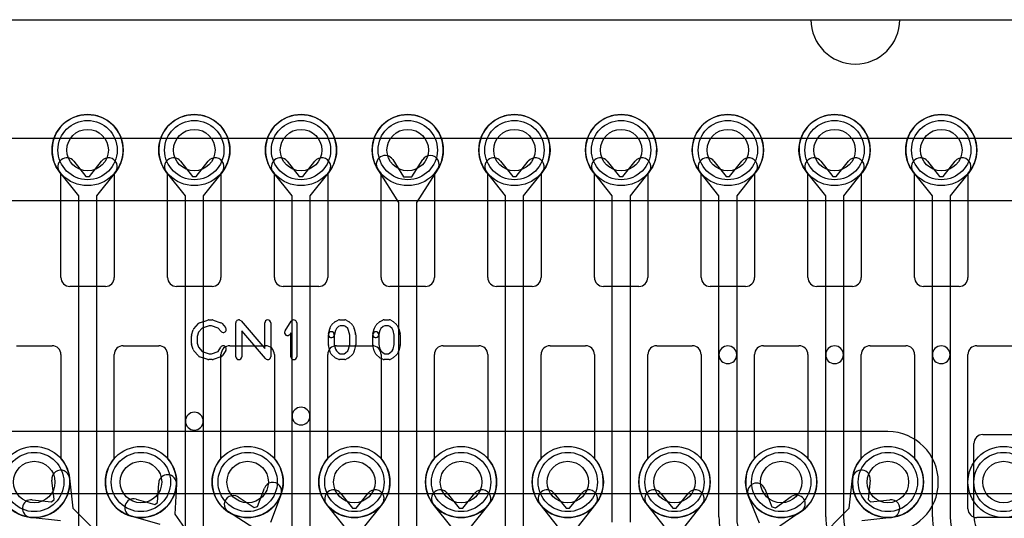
# Model space of a CAD drawing. Extents: x -0.8 to 20.5, y -0.5 to 20.
# Tile 19 of 20: x 7.6 to 15.9, y 15.8 to 20. Entities that reach past the tile are written whole.
import ezdxf

# ---------------------------------------------------------------- set-up
doc = ezdxf.new("R2010")
doc.units = 0
for name, color, linetype in [('Hole', 1, 'CONTINUOUS'), ('L1', 3, 'CONTINUOUS'), ('L2', 3, 'CONTINUOUS'), ('L3', 3, 'CONTINUOUS'), ('L4', 3, 'CONTINUOUS'), ('Outline', 7, 'CONTINUOUS'), ('PartsArea-A', 111, 'CONTINUOUS'), ('PartsArea-B', 111, 'CONTINUOUS'), ('PartsSilk-A', 221, 'CONTINUOUS'), ('Resist-A', 2, 'CONTINUOUS'), ('Resist-B', 2, 'CONTINUOUS')]:
    doc.layers.add(name, color=color, linetype=linetype)

msp = doc.modelspace()

# ---------------------------------------------------------------- linework, layer by layer
at = {"layer": 'Hole'}
for centre in [(8.2, 18.9), (9.1, 18.9), (10, 18.9), (10.9, 18.9), (11.8, 18.9), (12.7, 18.9), (13.6, 18.9), (14.5, 18.9), (15.4, 18.9), (7.75, 16.1), (8.65, 16.1), (9.55, 16.1), (10.45, 16.1), (11.35, 16.1), (12.25, 16.1), (13.15, 16.1), (14.05, 16.1), (14.95, 16.1), (15.925, 16.1)]:
    msp.add_circle(centre, 0.175, dxfattribs=at)
at = {"layer": 'L1'}
for p, q in [((7.975, 17.825), (7.975, 18.70157)), ((8.425, 18.70157), (8.425, 17.825)), ((8.875, 17.825), (8.875, 18.70157)), ((9.325, 18.70157), (9.325, 17.825)), ((9.775, 17.825), (9.775, 18.70157)), ((10.225, 18.70157), (10.225, 17.825)), ((10.675, 17.825), (10.675, 18.70157)), ((11.125, 18.70157), (11.125, 17.825)), ((11.575, 17.825), (11.575, 18.70157)), ((12.025, 18.70157), (12.025, 17.825)), ((12.475, 17.825), (12.475, 18.70157)), ((12.925, 18.70157), (12.925, 17.825)), ((13.375, 17.825), (13.375, 18.70157)), ((13.825, 18.70157), (13.825, 17.825)), ((14.275, 17.825), (14.275, 18.70157)), ((14.725, 18.70157), (14.725, 17.825)), ((15.175, 17.825), (15.175, 18.70157)), ((15.625, 18.70157), (15.625, 17.825)), ((8.35, 17.75), (8.05, 17.75)), ((9.25, 17.75), (8.95, 17.75)), ((10.15, 17.75), (9.85, 17.75)), ((11.05, 17.75), (10.75, 17.75)), ((11.95, 17.75), (11.65, 17.75)), ((12.85, 17.75), (12.55, 17.75)), ((13.75, 17.75), (13.45, 17.75)), ((14.65, 17.75), (14.35, 17.75)), ((15.55, 17.75), (15.25, 17.75)), ((7.6, 17.25), (7.9, 17.25)), ((8.5, 17.25), (8.8, 17.25)), ((9.4, 17.25), (9.7, 17.25)), ((10.3, 17.25), (10.6, 17.25)), ((11.2, 17.25), (11.5, 17.25)), ((12.1, 17.25), (12.4, 17.25)), ((13, 17.25), (13.3, 17.25)), ((13.9, 17.25), (14.2, 17.25)), ((14.8, 17.25), (15.1, 17.25)), ((15.7, 17.25), (16.425, 17.25)), ((7.975, 17.175), (7.975, 16.29843)), ((8.425, 16.29843), (8.425, 17.175)), ((8.875, 17.175), (8.875, 16.29843)), ((9.325, 16.29843), (9.325, 17.175)), ((9.775, 17.175), (9.775, 16.29843)), ((10.225, 16.29843), (10.225, 17.175)), ((10.675, 17.175), (10.675, 16.29843)), ((11.125, 16.29843), (11.125, 17.175)), ((11.575, 17.175), (11.575, 16.29843)), ((12.025, 16.29843), (12.025, 17.175)), ((12.475, 17.175), (12.475, 16.29843)), ((12.925, 16.29843), (12.925, 17.175)), ((13.375, 17.175), (13.375, 16.29843)), ((13.825, 16.29843), (13.825, 17.175)), ((14.275, 17.175), (14.275, 16.29843)), ((14.725, 16.29843), (14.725, 17.175)), ((15.175, 17.175), (15.175, 16.29843)), ((15.625, 15.875), (15.625, 17.175)), ((13.91091, 16.04385), (13.9722, 15.89203)), ((13.86715, 15.75152), (13.77181, 15.98769)), ((14.00048, 15.88354), (14.13521, 15.97655)), ((13.9722, 15.89203), (14.00048, 15.88354)), ((14.22043, 15.85311), (14.01083, 15.70841)), ((16.425, 15.8), (15.7, 15.8))]:
    msp.add_line(p, q, dxfattribs=at)
for centre in [(8.2, 18.9), (9.1, 18.9), (10, 18.9), (10.9, 18.9), (11.8, 18.9), (12.7, 18.9), (13.6, 18.9), (14.5, 18.9), (15.4, 18.9), (7.75, 16.1), (8.65, 16.1), (9.55, 16.1), (10.45, 16.1), (11.35, 16.1), (12.25, 16.1), (13.15, 16.1), (14.05, 16.1), (14.95, 16.1), (15.925, 16.1)]:
    msp.add_circle(centre, 0.3, dxfattribs=at)
for centre, radius, start, end in [((8.2, 18.9), 0.3, -41.409429, -138.590571), ((9.1, 18.9), 0.3, -41.409429, -138.590571), ((10, 18.9), 0.3, -41.409429, -138.590571), ((10.9, 18.9), 0.3, -41.409429, -138.590571), ((11.8, 18.9), 0.3, -41.409429, -138.590571), ((12.7, 18.9), 0.3, -41.409429, -138.590571), ((13.6, 18.9), 0.3, -41.409429, -138.590571), ((14.5, 18.9), 0.3, -41.409429, -138.590571), ((15.4, 18.9), 0.3, -41.409429, -138.590571), ((8.05, 17.825), 0.075, 180, -90), ((8.35, 17.825), 0.075, -90, 0), ((8.95, 17.825), 0.075, 180, -90), ((9.25, 17.825), 0.075, -90, 0), ((9.85, 17.825), 0.075, 180, -90), ((10.15, 17.825), 0.075, -90, 0), ((10.75, 17.825), 0.075, 180, -90), ((11.05, 17.825), 0.075, -90, 0), ((11.65, 17.825), 0.075, 180, -90), ((11.95, 17.825), 0.075, -90, 0), ((12.55, 17.825), 0.075, 180, -90), ((12.85, 17.825), 0.075, -90, 0), ((13.45, 17.825), 0.075, 180, -90), ((13.75, 17.825), 0.075, -90, 0), ((14.35, 17.825), 0.075, 180, -90), ((14.65, 17.825), 0.075, -90, 0), ((15.25, 17.825), 0.075, 180, -90), ((15.55, 17.825), 0.075, -90, 0), ((7.9, 17.175), 0.075, 0, 90), ((8.5, 17.175), 0.075, 90, 180), ((8.8, 17.175), 0.075, 0, 90), ((9.4, 17.175), 0.075, 90, 180), ((9.7, 17.175), 0.075, 0, 90), ((10.3, 17.175), 0.075, 90, 180), ((10.6, 17.175), 0.075, 0, 90), ((11.2, 17.175), 0.075, 90, 180), ((11.5, 17.175), 0.075, 0, 90), ((12.1, 17.175), 0.075, 90, 180), ((12.4, 17.175), 0.075, 0, 90), ((13, 17.175), 0.075, 90, 180), ((13.3, 17.175), 0.075, 0, 90), ((13.9, 17.175), 0.075, 90, 180), ((14.2, 17.175), 0.075, 0, 90), ((14.8, 17.175), 0.075, 90, 180), ((15.1, 17.175), 0.075, 0, 90), ((15.7, 17.175), 0.075, 90, 180), ((7.75, 16.1), 0.3, 138.590571, 41.409429), ((8.65, 16.1), 0.3, 138.590571, 41.409429), ((9.55, 16.1), 0.3, 138.590571, 41.409429), ((10.45, 16.1), 0.3, 138.590571, 41.409429), ((11.35, 16.1), 0.3, 138.590571, 41.409429), ((12.25, 16.1), 0.3, 138.590571, 41.409429), ((13.15, 16.1), 0.3, 138.590571, 41.409429), ((14.05, 16.1), 0.3, 138.590571, 41.409429), ((14.95, 16.1), 0.3, 138.590571, 41.409429), ((13.84136, 16.01577), 0.075, 21.985818, -158.016105), ((14.17782, 15.91483), 0.075, -55.379737, 124.619202), ((15.7, 15.875), 0.075, 180, -90)]:
    msp.add_arc(centre, radius, start, end, dxfattribs=at)
at = {"layer": 'L2'}
for p, q in [((8.08291, 18.80625), (8.18524, 18.67844)), ((8.21476, 18.67844), (8.31709, 18.80625)), ((8.98291, 18.80625), (9.08524, 18.67844)), ((9.11476, 18.67844), (9.21709, 18.80625)), ((9.88291, 18.80625), (9.98524, 18.67844)), ((10.01476, 18.67844), (10.11709, 18.80625)), ((10.77335, 18.81964), (10.86495, 18.67526)), ((10.93505, 18.67526), (11.02665, 18.81964)), ((11.68291, 18.80625), (11.78524, 18.67844)), ((11.81476, 18.67844), (11.91709, 18.80625)), ((12.58291, 18.80625), (12.68524, 18.67844)), ((12.71476, 18.67844), (12.81709, 18.80625)), ((13.48291, 18.80625), (13.58524, 18.67844)), ((13.61476, 18.67844), (13.71709, 18.80625)), ((14.38291, 18.80625), (14.48524, 18.67844)), ((14.51476, 18.67844), (14.61709, 18.80625)), ((15.28291, 18.80625), (15.38524, 18.67844)), ((15.41476, 18.67844), (15.51709, 18.80625)), ((8.125, 18.51367), (7.96581, 18.71249)), ((8.43419, 18.71249), (8.275, 18.51367)), ((9.025, 18.51367), (8.86581, 18.71249)), ((9.33419, 18.71249), (9.175, 18.51367)), ((9.925, 18.51367), (9.76581, 18.71249)), ((10.23419, 18.71249), (10.075, 18.51367)), ((10.825, 18.45822), (10.64669, 18.73928)), ((11.15331, 18.73928), (10.975, 18.45822)), ((11.725, 18.51367), (11.56581, 18.71249)), ((12.03419, 18.71249), (11.875, 18.51367)), ((12.625, 18.51367), (12.46581, 18.71249)), ((12.93419, 18.71249), (12.775, 18.51367)), ((13.525, 18.51367), (13.36581, 18.71249)), ((13.83419, 18.71249), (13.675, 18.51367)), ((14.425, 18.51367), (14.26581, 18.71249)), ((14.73419, 18.71249), (14.575, 18.51367)), ((15.325, 18.51367), (15.16581, 18.71249)), ((15.63419, 18.71249), (15.475, 18.51367)), ((8.18524, 18.67844), (8.21476, 18.67844)), ((9.08524, 18.67844), (9.11476, 18.67844)), ((9.98524, 18.67844), (10.01476, 18.67844)), ((10.86495, 18.67526), (10.93505, 18.67526)), ((11.78524, 18.67844), (11.81476, 18.67844)), ((12.68524, 18.67844), (12.71476, 18.67844)), ((13.58524, 18.67844), (13.61476, 18.67844)), ((14.48524, 18.67844), (14.51476, 18.67844)), ((15.38524, 18.67844), (15.41476, 18.67844)), ((8.125, 14.56106), (8.125, 18.51367)), ((8.275, 18.51367), (8.275, 14.56106)), ((9.025, 16.6133), (9.025, 18.51367)), ((9.175, 18.51367), (9.175, 16.6133)), ((9.925, 16.65646), (9.925, 18.51367)), ((10.075, 18.51367), (10.075, 16.65646)), ((10.825, 14.91106), (10.825, 18.45822)), ((10.975, 18.45822), (10.975, 14.91106)), ((11.725, 15.26106), (11.725, 18.51367)), ((11.875, 18.51367), (11.875, 15.26106)), ((12.625, 15.76106), (12.625, 18.51367)), ((12.775, 18.51367), (12.775, 15.76106)), ((13.525, 17.17355), (13.525, 18.51367)), ((13.675, 18.51367), (13.675, 17.17355)), ((14.425, 17.17355), (14.425, 18.51367)), ((14.575, 18.51367), (14.575, 17.17355)), ((15.325, 17.17355), (15.325, 18.51367)), ((15.475, 18.51367), (15.475, 17.17355)), ((13.525, 15.80711), (13.525, 17.17355)), ((13.675, 17.17355), (13.675, 15.80711)), ((14.425, 15.80711), (14.425, 17.17355)), ((14.575, 17.17355), (14.575, 15.80711)), ((15.325, 15.80711), (15.325, 17.17355)), ((15.475, 17.17355), (15.475, 15.80711)), ((9.025, 14.68661), (9.025, 16.6133)), ((9.175, 16.6133), (9.175, 14.68661)), ((9.925, 14.77293), (9.925, 16.65646)), ((10.075, 16.65646), (10.075, 14.77293)), ((15.74997, 16.5), (16.28448, 16.49999)), ((15.675, 15.80711), (15.675, 16.42503))]:
    msp.add_line(p, q, dxfattribs=at)
for centre in [(8.2, 18.9), (9.1, 18.9), (10, 18.9), (10.9, 18.9), (11.8, 18.9), (12.7, 18.9), (13.6, 18.9), (14.5, 18.9), (15.4, 18.9), (15.925, 16.1)]:
    msp.add_circle(centre, 0.3, dxfattribs=at)
for centre, radius, start, end in [((10.71002, 18.77946), 0.075, 32.393266, -147.607741), ((11.08998, 18.77946), 0.075, -32.393266, 147.607741), ((8.02436, 18.75937), 0.075, 38.683668, -141.317266), ((8.37564, 18.75937), 0.075, -38.683668, 141.317266), ((8.92436, 18.75937), 0.075, 38.683668, -141.317266), ((9.27564, 18.75937), 0.075, -38.683668, 141.317266), ((9.82436, 18.75937), 0.075, 38.683668, -141.317266), ((10.17564, 18.75937), 0.075, -38.683668, 141.317266), ((11.62436, 18.75937), 0.075, 38.683668, -141.317266), ((11.97564, 18.75937), 0.075, -38.683668, 141.317266), ((12.52436, 18.75937), 0.075, 38.683668, -141.317266), ((12.87564, 18.75937), 0.075, -38.683668, 141.317266), ((13.42436, 18.75937), 0.075, 38.683668, -141.317266), ((13.77564, 18.75937), 0.075, -38.683668, 141.317266), ((14.32436, 18.75937), 0.075, 38.683668, -141.317266), ((14.67564, 18.75937), 0.075, -38.683668, 141.317266), ((15.22436, 18.75937), 0.075, 38.683668, -141.317266), ((15.57564, 18.75937), 0.075, -38.683668, 141.317266), ((13.6, 17.17355), 0.075, 0, 180), ((14.5, 17.17355), 0.075, 0, 180), ((15.4, 17.17355), 0.075, 0, 180), ((13.6, 17.17355), 0.075, 180, 0), ((14.5, 17.17355), 0.075, 180, 0), ((15.4, 17.17355), 0.075, 180, 0), ((10, 16.65646), 0.075, 0, 180), ((9.1, 16.6133), 0.075, 0, 180), ((9.1, 16.6133), 0.075, 180, 0), ((10, 16.65646), 0.075, 180, 0), ((15.74997, 16.42503), 0.07497, 90, 180), ((14.1, 15.8071), 0.575, 179.999004, -135), ((14.1, 15.8071), 0.425, 179.998652, -135), ((15, 15.80711), 0.575, 180, -134.999295), ((15, 15.80711), 0.425, 180, -135), ((15.9, 15.80711), 0.575, 180, -134.999295), ((15.9, 15.80711), 0.425, 180, -135), ((15.9, 15.8071), 0.225, 179.997454, -135.2719)]:
    msp.add_arc(centre, radius, start, end, dxfattribs=at)
at = {"layer": 'L3'}
for p, q in [((3.44143, 18.47496), (16.46263, 18.47497)), ((14.95, 16.52504), (3.99667, 16.52504))]:
    msp.add_line(p, q, dxfattribs=at)
msp.add_circle((15.925, 16.1), 0.3, dxfattribs=at)
msp.add_arc((14.95, 16.1), 0.42504, -90, 90, dxfattribs=at)
at = {"layer": 'L4'}
for p, q in [((7.975, 17.825), (7.975, 18.70157)), ((8.425, 18.70157), (8.425, 17.825)), ((8.875, 17.825), (8.875, 18.70157)), ((9.325, 18.70157), (9.325, 17.825)), ((9.775, 17.825), (9.775, 18.70157)), ((10.225, 18.70157), (10.225, 17.825)), ((10.675, 17.825), (10.675, 18.70157)), ((11.125, 18.70157), (11.125, 17.825)), ((11.575, 17.825), (11.575, 18.70157)), ((12.025, 18.70157), (12.025, 17.825)), ((12.475, 17.825), (12.475, 18.70157)), ((12.925, 18.70157), (12.925, 17.825)), ((13.375, 17.825), (13.375, 18.70157)), ((13.825, 18.70157), (13.825, 17.825)), ((14.275, 17.825), (14.275, 18.70157)), ((14.725, 18.70157), (14.725, 17.825)), ((15.175, 17.825), (15.175, 18.70157)), ((15.625, 18.70157), (15.625, 17.825)), ((8.35, 17.75), (8.05, 17.75)), ((9.25, 17.75), (8.95, 17.75)), ((10.15, 17.75), (9.85, 17.75)), ((11.05, 17.75), (10.75, 17.75)), ((11.95, 17.75), (11.65, 17.75)), ((12.85, 17.75), (12.55, 17.75)), ((13.75, 17.75), (13.45, 17.75)), ((14.65, 17.75), (14.35, 17.75)), ((15.55, 17.75), (15.25, 17.75)), ((7.6, 17.25), (7.9, 17.25)), ((8.5, 17.25), (8.8, 17.25)), ((9.4, 17.25), (9.7, 17.25)), ((10.3, 17.25), (10.6, 17.25)), ((11.2, 17.25), (11.5, 17.25)), ((12.1, 17.25), (12.4, 17.25)), ((13, 17.25), (13.3, 17.25)), ((13.9, 17.25), (14.2, 17.25)), ((14.8, 17.25), (15.1, 17.25)), ((15.7, 17.25), (16.425, 17.25)), ((7.975, 17.175), (7.975, 16.29843)), ((8.425, 16.29843), (8.425, 17.175)), ((8.875, 17.175), (8.875, 16.29843)), ((9.325, 16.29843), (9.325, 17.175)), ((9.775, 17.175), (9.775, 16.29843)), ((10.225, 16.29843), (10.225, 17.175)), ((10.675, 17.175), (10.675, 16.29843)), ((11.125, 16.29843), (11.125, 17.175)), ((11.575, 17.175), (11.575, 16.29843)), ((12.025, 16.29843), (12.025, 17.175)), ((12.475, 17.175), (12.475, 16.29843)), ((12.925, 16.29843), (12.925, 17.175)), ((13.375, 17.175), (13.375, 16.29843)), ((13.825, 16.29843), (13.825, 17.175)), ((14.275, 17.175), (14.275, 16.29843)), ((14.725, 16.29843), (14.725, 17.175)), ((15.175, 17.175), (15.175, 16.29843)), ((15.625, 15.875), (15.625, 17.175)), ((7.91711, 15.95377), (7.89909, 16.1165)), ((8.04817, 16.133), (8.0762, 15.87986)), ((14.6238, 15.87986), (14.65183, 16.133)), ((14.80091, 16.1165), (14.78289, 15.95377)), ((8.79011, 15.92773), (8.79974, 16.09117)), ((8.94948, 16.08235), (8.9345, 15.8281)), ((9.63414, 15.8945), (9.69075, 16.04813)), ((7.7335, 15.95091), (7.89623, 15.93289)), ((7.89623, 15.93289), (7.91711, 15.95377)), ((8.60864, 15.95581), (8.76602, 15.91066)), ((9.46861, 15.974), (9.60614, 15.88515)), ((9.83149, 15.99627), (9.74343, 15.75729)), ((10.33291, 16.00625), (10.43524, 15.87844)), ((10.46476, 15.87844), (10.56709, 16.00625)), ((11.23291, 16.00625), (11.33524, 15.87844)), ((11.36476, 15.87844), (11.46709, 16.00625)), ((12.13291, 16.00625), (12.23524, 15.87844)), ((12.26476, 15.87844), (12.36709, 16.00625)), ((13.03291, 16.00625), (13.13524, 15.87844)), ((13.16476, 15.87844), (13.26709, 16.00625)), ((14.78289, 15.95377), (14.80377, 15.93289)), ((14.80377, 15.93289), (14.9665, 15.95091)), ((8.0762, 15.87986), (8.59819, 15.35787)), ((8.76602, 15.91066), (8.79011, 15.92773)), ((9.60614, 15.88515), (9.63414, 15.8945)), ((10.375, 15.71367), (10.21581, 15.91249)), ((10.43524, 15.87844), (10.46476, 15.87844)), ((10.68419, 15.91249), (10.525, 15.71367)), ((11.275, 15.71367), (11.11581, 15.91249)), ((11.33524, 15.87844), (11.36476, 15.87844)), ((11.58419, 15.91249), (11.425, 15.71367)), ((12.175, 15.71367), (12.01581, 15.91249)), ((12.23524, 15.87844), (12.26476, 15.87844)), ((12.48419, 15.91249), (12.325, 15.71367)), ((13.075, 15.71367), (12.91581, 15.91249)), ((13.13524, 15.87844), (13.16476, 15.87844)), ((13.38419, 15.91249), (13.225, 15.71367)), ((14.34291, 15.59897), (14.6238, 15.87986)), ((7.97014, 15.7738), (7.717, 15.80183)), ((8.8121, 15.7414), (8.56728, 15.81163)), ((8.9345, 15.8281), (9.224, 15.41939)), ((9.60116, 15.70979), (9.38721, 15.848)), ((14.983, 15.80183), (14.72986, 15.7738)), ((16.425, 15.8), (15.7, 15.8))]:
    msp.add_line(p, q, dxfattribs=at)
for centre in [(8.2, 18.9), (9.1, 18.9), (10, 18.9), (10.9, 18.9), (11.8, 18.9), (12.7, 18.9), (13.6, 18.9), (14.5, 18.9), (15.4, 18.9), (7.75, 16.1), (8.65, 16.1), (9.55, 16.1), (10.45, 16.1), (11.35, 16.1), (12.25, 16.1), (13.15, 16.1), (14.05, 16.1), (14.95, 16.1), (15.925, 16.1)]:
    msp.add_circle(centre, 0.3, dxfattribs=at)
for centre, radius, start, end in [((8.2, 18.9), 0.3, -41.409429, -138.590571), ((9.1, 18.9), 0.3, -41.409429, -138.590571), ((10, 18.9), 0.3, -41.409429, -138.590571), ((10.9, 18.9), 0.3, -41.409429, -138.590571), ((11.8, 18.9), 0.3, -41.409429, -138.590571), ((12.7, 18.9), 0.3, -41.409429, -138.590571), ((13.6, 18.9), 0.3, -41.409429, -138.590571), ((14.5, 18.9), 0.3, -41.409429, -138.590571), ((15.4, 18.9), 0.3, -41.409429, -138.590571), ((8.05, 17.825), 0.075, 180, -90), ((8.35, 17.825), 0.075, -90, 0), ((8.95, 17.825), 0.075, 180, -90), ((9.25, 17.825), 0.075, -90, 0), ((9.85, 17.825), 0.075, 180, -90), ((10.15, 17.825), 0.075, -90, 0), ((10.75, 17.825), 0.075, 180, -90), ((11.05, 17.825), 0.075, -90, 0), ((11.65, 17.825), 0.075, 180, -90), ((11.95, 17.825), 0.075, -90, 0), ((12.55, 17.825), 0.075, 180, -90), ((12.85, 17.825), 0.075, -90, 0), ((13.45, 17.825), 0.075, 180, -90), ((13.75, 17.825), 0.075, -90, 0), ((14.35, 17.825), 0.075, 180, -90), ((14.65, 17.825), 0.075, -90, 0), ((15.25, 17.825), 0.075, 180, -90), ((15.55, 17.825), 0.075, -90, 0), ((7.9, 17.175), 0.075, 0, 90), ((8.5, 17.175), 0.075, 90, 180), ((8.8, 17.175), 0.075, 0, 90), ((9.4, 17.175), 0.075, 90, 180), ((9.7, 17.175), 0.075, 0, 90), ((10.3, 17.175), 0.075, 90, 180), ((10.6, 17.175), 0.075, 0, 90), ((11.2, 17.175), 0.075, 90, 180), ((11.5, 17.175), 0.075, 0, 90), ((12.1, 17.175), 0.075, 90, 180), ((12.4, 17.175), 0.075, 0, 90), ((13, 17.175), 0.075, 90, 180), ((13.3, 17.175), 0.075, 0, 90), ((13.9, 17.175), 0.075, 90, 180), ((14.2, 17.175), 0.075, 0, 90), ((14.8, 17.175), 0.075, 90, 180), ((15.1, 17.175), 0.075, 0, 90), ((15.7, 17.175), 0.075, 90, 180), ((7.75, 16.1), 0.3, 138.590571, 41.409429), ((8.65, 16.1), 0.3, 138.590571, 41.409429), ((9.55, 16.1), 0.3, 138.590571, 41.409429), ((10.45, 16.1), 0.3, 138.590571, 41.409429), ((11.35, 16.1), 0.3, 138.590571, 41.409429), ((12.25, 16.1), 0.3, 138.590571, 41.409429), ((13.15, 16.1), 0.3, 138.590571, 41.409429), ((14.05, 16.1), 0.3, 138.590571, 41.409429), ((14.95, 16.1), 0.3, 138.590571, 41.409429), ((7.97363, 16.12475), 0.075, 6.315725, -173.680973), ((14.72637, 16.12475), 0.075, -6.315725, 173.680973), ((8.87461, 16.08676), 0.075, -3.370947, 176.627792), ((9.76112, 16.0222), 0.075, -20.227878, 159.773026), ((10.27436, 15.95937), 0.075, 38.683668, -141.317266), ((10.62564, 15.95937), 0.075, -38.683668, 141.317266), ((11.17436, 15.95937), 0.075, 38.683668, -141.317266), ((11.52564, 15.95937), 0.075, -38.683668, 141.317266), ((12.07436, 15.95937), 0.075, 38.683668, -141.317266), ((12.42564, 15.95937), 0.075, -38.683668, 141.317266), ((12.97436, 15.95937), 0.075, 38.683668, -141.317266), ((13.32564, 15.95937), 0.075, -38.683668, 141.317266), ((7.72525, 15.87637), 0.075, 83.684275, -96.319027), ((8.58796, 15.88372), 0.075, 73.993739, -106.00673), ((9.42791, 15.911), 0.075, 57.136257, -122.862751), ((14.97475, 15.87637), 0.075, -83.684275, 96.319027), ((15.7, 15.875), 0.075, 180, -90)]:
    msp.add_arc(centre, radius, start, end, dxfattribs=at)
at = {"layer": 'Outline'}
for p, q in [((5.7, 20), (14.3, 20)), ((15.05, 20), (18.05, 20))]:
    msp.add_line(p, q, dxfattribs=at)
msp.add_arc((14.675, 20), 0.375, 180, 0, dxfattribs=at)
at = {"layer": 'PartsArea-A'}
msp.add_line((1, 20), (19, 20), dxfattribs=at)
at = {"layer": 'PartsArea-B'}
msp.add_line((1, 20), (19, 20), dxfattribs=at)
at = {"layer": 'PartsSilk-A'}
for p, q in [((9.14516, 17.44418), (9.2146, 17.4664)), ((9.22222, 17.46759), (9.25, 17.46759)), ((9.2579, 17.46631), (9.32457, 17.44409)), ((9.45, 17.15741), (9.45, 17.44259)), ((9.49398, 17.45886), (9.69444, 17.22499)), ((9.69444, 17.22499), (9.69444, 17.44259)), ((9.74444, 17.44259), (9.74444, 17.15741)), ((9.86513, 17.3747), (9.91791, 17.45618)), ((9.96389, 17.44259), (9.96389, 17.15741)), ((10.26117, 17.42795), (10.28617, 17.45017)), ((10.2916, 17.45384), (10.31382, 17.46495)), ((10.325, 17.46759), (10.36944, 17.46759)), ((10.38184, 17.4643), (10.40129, 17.45319)), ((10.4055, 17.45017), (10.4305, 17.42795)), ((10.63617, 17.42795), (10.66117, 17.45017)), ((10.6666, 17.45384), (10.68882, 17.46495)), ((10.7, 17.46759), (10.74444, 17.46759)), ((10.75684, 17.4643), (10.77629, 17.45319)), ((10.7805, 17.45017), (10.8055, 17.42795)), ((9.07614, 17.33894), (9.09003, 17.38339)), ((9.09508, 17.39239), (9.13397, 17.43683)), ((9.13618, 17.36344), (9.125, 17.32766)), ((9.16702, 17.39868), (9.13618, 17.36344)), ((9.22612, 17.41759), (9.16702, 17.39868)), ((9.24594, 17.41759), (9.22612, 17.41759)), ((9.30202, 17.3989), (9.24594, 17.41759)), ((9.32523, 17.37104), (9.30202, 17.3989)), ((9.33588, 17.43637), (9.36365, 17.40304)), ((9.70046, 17.14114), (9.5, 17.37501)), ((9.5, 17.37501), (9.5, 17.15741)), ((9.91389, 17.35801), (9.90709, 17.34752)), ((9.91389, 17.15741), (9.91389, 17.35801)), ((10.23131, 17.34865), (10.24242, 17.3931)), ((10.24431, 17.39822), (10.25542, 17.42044)), ((10.29026, 17.37831), (10.27981, 17.33653)), ((10.29799, 17.39377), (10.29026, 17.37831)), ((10.31692, 17.4106), (10.29799, 17.39377)), ((10.3309, 17.41759), (10.31692, 17.4106)), ((10.3628, 17.41759), (10.3309, 17.41759)), ((10.37423, 17.41106), (10.3628, 17.41759)), ((10.39368, 17.39377), (10.37423, 17.41106)), ((10.40141, 17.37831), (10.39368, 17.39377)), ((10.41111, 17.33951), (10.40141, 17.37831)), ((10.43625, 17.42044), (10.44736, 17.39822)), ((10.44925, 17.3931), (10.46036, 17.34865)), ((10.60631, 17.34865), (10.61742, 17.3931)), ((10.61931, 17.39822), (10.63042, 17.42044)), ((10.66526, 17.37831), (10.65481, 17.33653)), ((10.67299, 17.39377), (10.66526, 17.37831)), ((10.69192, 17.4106), (10.67299, 17.39377)), ((10.7059, 17.41759), (10.69192, 17.4106)), ((10.7378, 17.41759), (10.7059, 17.41759)), ((10.74923, 17.41106), (10.7378, 17.41759)), ((10.76868, 17.39377), (10.74923, 17.41106)), ((10.77641, 17.37831), (10.76868, 17.39377)), ((10.78611, 17.33951), (10.77641, 17.37831)), ((10.81125, 17.42044), (10.82236, 17.39822)), ((10.82425, 17.3931), (10.83536, 17.34865)), ((9.075, 17.26852), (9.075, 17.33148)), ((9.125, 17.32766), (9.125, 17.27234)), ((10.23056, 17.25741), (10.23056, 17.34259)), ((10.28056, 17.34259), (10.28056, 17.26049)), ((10.41111, 17.26049), (10.41111, 17.33951)), ((10.46111, 17.34259), (10.46111, 17.25741)), ((10.60556, 17.25741), (10.60556, 17.34259)), ((10.65556, 17.34259), (10.65556, 17.26049)), ((10.78611, 17.26049), (10.78611, 17.33951)), ((10.83611, 17.34259), (10.83611, 17.25741)), ((9.09003, 17.21661), (9.07614, 17.26106)), ((9.13397, 17.16317), (9.09508, 17.20761)), ((9.125, 17.27234), (9.13618, 17.23656)), ((9.13618, 17.23656), (9.16702, 17.20132)), ((9.16702, 17.20132), (9.22612, 17.18241)), ((9.24594, 17.18241), (9.30023, 17.2005)), ((9.30023, 17.2005), (9.32324, 17.23732)), ((9.36564, 17.21082), (9.33787, 17.16638)), ((10.24242, 17.2069), (10.23131, 17.25135)), ((10.25542, 17.17956), (10.24431, 17.20178)), ((10.28056, 17.26049), (10.29026, 17.22169)), ((10.29026, 17.22169), (10.29799, 17.20623)), ((10.29799, 17.20623), (10.31692, 17.1894)), ((10.37423, 17.18894), (10.39368, 17.20623)), ((10.39368, 17.20623), (10.40141, 17.22169)), ((10.40141, 17.22169), (10.41111, 17.26049)), ((10.44736, 17.20178), (10.43625, 17.17956)), ((10.46036, 17.25135), (10.44925, 17.2069)), ((10.61742, 17.2069), (10.60631, 17.25135)), ((10.63042, 17.17956), (10.61931, 17.20178)), ((10.65556, 17.26049), (10.66526, 17.22169)), ((10.66526, 17.22169), (10.67299, 17.20623)), ((10.67299, 17.20623), (10.69192, 17.1894)), ((10.74923, 17.18894), (10.76868, 17.20623)), ((10.76868, 17.20623), (10.77641, 17.22169)), ((10.77641, 17.22169), (10.78611, 17.26049)), ((10.82236, 17.20178), (10.81125, 17.17956)), ((10.83536, 17.25135), (10.82425, 17.2069)), ((9.2146, 17.1336), (9.14516, 17.15582)), ((9.25, 17.13241), (9.22222, 17.13241)), ((9.22612, 17.18241), (9.24594, 17.18241)), ((9.32457, 17.15591), (9.2579, 17.13369)), ((10.28617, 17.14983), (10.26117, 17.17205)), ((10.31382, 17.13505), (10.2916, 17.14616)), ((10.31692, 17.1894), (10.3309, 17.18241)), ((10.36944, 17.13241), (10.325, 17.13241)), ((10.3309, 17.18241), (10.3628, 17.18241)), ((10.3628, 17.18241), (10.37423, 17.18894)), ((10.40129, 17.14681), (10.38184, 17.1357)), ((10.4305, 17.17205), (10.4055, 17.14983)), ((10.66117, 17.14983), (10.63617, 17.17205)), ((10.68882, 17.13505), (10.6666, 17.14616)), ((10.69192, 17.1894), (10.7059, 17.18241)), ((10.74444, 17.13241), (10.7, 17.13241)), ((10.7059, 17.18241), (10.7378, 17.18241)), ((10.7378, 17.18241), (10.74923, 17.18894)), ((10.77629, 17.14681), (10.75684, 17.1357)), ((10.8055, 17.17205), (10.7805, 17.14983))]:
    msp.add_line(p, q, dxfattribs=at)
for centre, start, end in [((9.15278, 17.42037), 107.746418, 138.811918), ((9.22222, 17.44259), 90, 107.746418), ((9.25, 17.44259), 71.579545, 90), ((9.31667, 17.42037), 39.790899, 71.579545), ((9.475, 17.44259), 40.603781, 180), ((9.71944, 17.44259), 0, 180), ((9.93889, 17.44259), 0, 147.066193), ((10.30278, 17.43148), 116.565051, 131.62783), ((10.325, 17.44259), 90, 116.565051), ((10.36944, 17.44259), 60.266489, 90), ((10.38889, 17.43148), 48.372169, 60.266489), ((10.67778, 17.43148), 116.565051, 131.62783), ((10.7, 17.44259), 90, 116.565051), ((10.74444, 17.44259), 60.266489, 90), ((10.76389, 17.43148), 48.372169, 60.266489), ((9.11389, 17.37593), 138.811918, 162.637772), ((9.34444, 17.38704), -140.209101, 39.800498), ((9.88611, 17.36111), 147.066457, -32.933807), ((10.25556, 17.34259), 0, 180), ((10.26667, 17.38704), 153.434949, 165.969316), ((10.27778, 17.40926), 131.627831, 153.434949), ((10.41389, 17.40926), 26.565051, 48.37217), ((10.425, 17.38704), 14.030684, 26.565051), ((10.63056, 17.34259), 0, 180), ((10.64167, 17.38704), 153.434949, 165.969316), ((10.65278, 17.40926), 131.627831, 153.434949), ((10.78889, 17.40926), 26.565051, 48.37217), ((10.8, 17.38704), 14.030684, 26.565051), ((9.1, 17.33148), 162.637772, 180), ((10.25556, 17.34259), 165.969316, -14.03321), ((10.43611, 17.34259), 0, 14.030684), ((10.63056, 17.34259), 165.969316, -14.03321), ((10.81111, 17.34259), 0, 14.030684), ((9.1, 17.26852), 180, -162.637772), ((9.11389, 17.22407), -162.637772, -138.811918), ((9.34444, 17.22407), -32.005383, 147.999253), ((10.25556, 17.25741), 180, -165.969316), ((10.26667, 17.21296), -165.969316, -153.434949), ((10.425, 17.21296), -26.565051, -14.030684), ((10.43611, 17.25741), -14.030684, 0), ((10.63056, 17.25741), 180, -165.969316), ((10.64167, 17.21296), -165.969316, -153.434949), ((10.8, 17.21296), -26.565051, -14.030684), ((10.81111, 17.25741), -14.030684, 0), ((9.15278, 17.17963), -138.811918, -107.746418), ((9.22222, 17.15741), -107.746418, -90), ((9.25, 17.15741), -90, -71.579545), ((9.31667, 17.17963), -71.579545, -32.005383), ((9.475, 17.15741), 180, 0), ((9.71944, 17.15741), -139.396219, 0), ((9.93889, 17.15741), 180, 0), ((10.27778, 17.19074), -153.434949, -131.62783), ((10.30278, 17.16852), -131.627831, -116.565051), ((10.325, 17.15741), -116.565051, -90), ((10.36944, 17.15741), -90, -60.266489), ((10.38889, 17.16852), -60.266489, -48.37217), ((10.41389, 17.19074), -48.372169, -26.565051), ((10.65278, 17.19074), -153.434949, -131.62783), ((10.67778, 17.16852), -131.627831, -116.565051), ((10.7, 17.15741), -116.565051, -90), ((10.74444, 17.15741), -90, -60.266489), ((10.76389, 17.16852), -60.266489, -48.37217), ((10.78889, 17.19074), -48.372169, -26.565051)]:
    msp.add_arc(centre, 0.025, start, end, dxfattribs=at)
at = {"layer": 'Resist-A'}
for p, q in [((3.075, 19), (16.925, 19)), ((16.925, 16), (3.075, 16))]:
    msp.add_line(p, q, dxfattribs=at)
for centre in [(8.2, 18.9), (9.1, 18.9), (10, 18.9), (10.9, 18.9), (11.8, 18.9), (12.7, 18.9), (13.6, 18.9), (14.5, 18.9), (15.4, 18.9), (7.75, 16.1), (8.65, 16.1), (9.55, 16.1), (10.45, 16.1), (11.35, 16.1), (12.25, 16.1), (13.15, 16.1), (14.05, 16.1), (14.95, 16.1), (15.925, 16.1)]:
    msp.add_circle(centre, 0.25, dxfattribs=at)
at = {"layer": 'Resist-B'}
for p, q in [((3.075, 19), (16.925, 19)), ((16.925, 16), (3.075, 16))]:
    msp.add_line(p, q, dxfattribs=at)
for centre in [(8.2, 18.9), (9.1, 18.9), (10, 18.9), (10.9, 18.9), (11.8, 18.9), (12.7, 18.9), (13.6, 18.9), (14.5, 18.9), (15.4, 18.9), (7.75, 16.1), (8.65, 16.1), (9.55, 16.1), (10.45, 16.1), (11.35, 16.1), (12.25, 16.1), (13.15, 16.1), (14.05, 16.1), (14.95, 16.1), (15.925, 16.1)]:
    msp.add_circle(centre, 0.25, dxfattribs=at)

doc.saveas('drawing.dxf')
